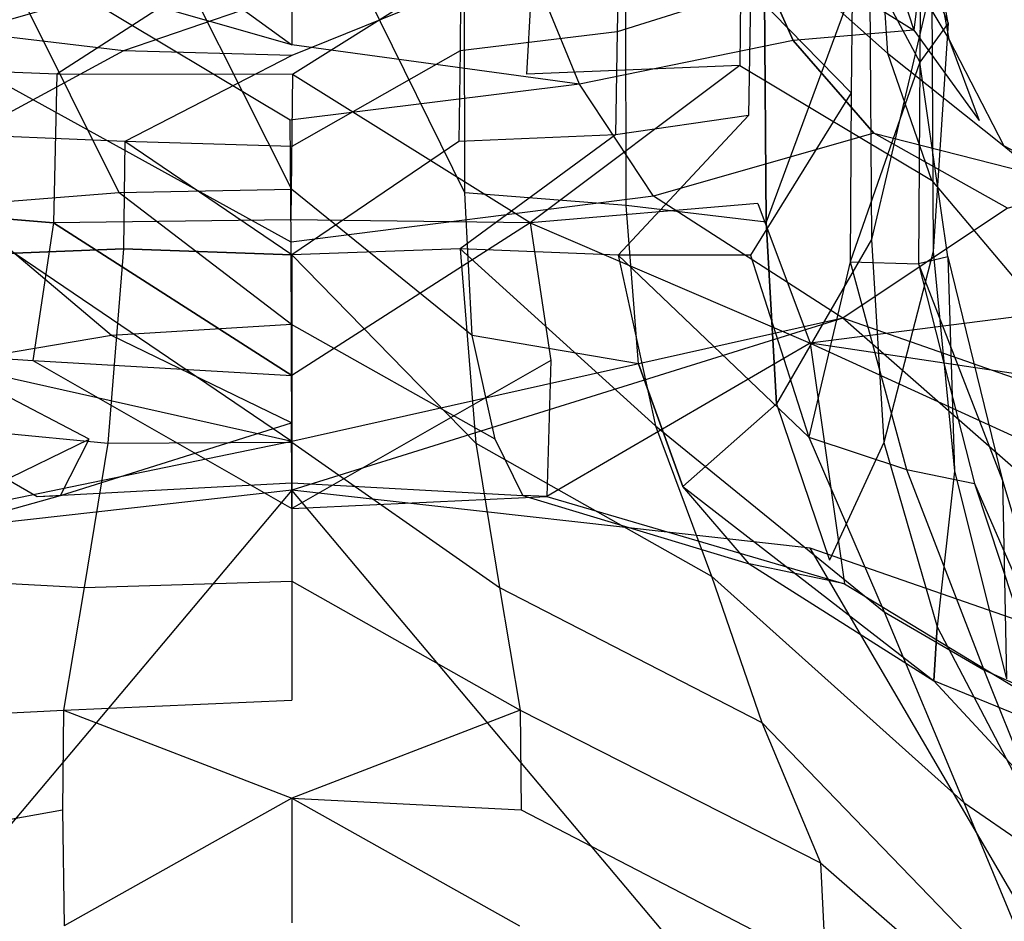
# Model space of a CAD drawing. Extents: x 0 to 0.315, y -0.494 to 0.
# Tile 13 of 24: x 0.143 to 0.196, y -0.139 to -0.091. Entities that reach past the tile are written whole.
import ezdxf

# ---------------------------------------------------------------- set-up
doc = ezdxf.new("R2010")
doc.units = 0
doc.layers.add('L0_WC_N_764603__0___REPLACEMTFO', color=7, linetype='CONTINUOUS')

msp = doc.modelspace()

# ---------------------------------------------------------------- linework, layer by layer
at = {"layer": 'L0_WC_N_764603__0___REPLACEMTFO', "color": 8}
for points, invisible_edges in [([(0.19307, -0.090763, 0.156796), (0.191596, -0.082518, 0.14759), (0.193117, -0.078419, 0.156824), (0.19307, -0.090763, 0.156796)], 14), ([(0.193117, -0.078419, 0.156824), (0.192178, -0.088648, 0.166096), (0.19307, -0.090763, 0.156796), (0.193117, -0.078419, 0.156824)], 13), ([(0.157502, -0.080951, 0.19208), (0.14816, -0.081201, 0.191438), (0.1575, -0.099773, 0.192506), (0.157502, -0.080951, 0.19208)], 14), ([(0.166868, -0.099952, 0.191346), (0.157502, -0.080951, 0.19208), (0.1575, -0.099773, 0.192506), (0.166868, -0.099952, 0.191346)], 14), ([(0.166868, -0.099952, 0.191346), (0.166843, -0.081201, 0.19144), (0.157502, -0.080951, 0.19208), (0.166868, -0.099952, 0.191346)], 14), ([(0.14816, -0.081201, 0.191438), (0.139401, -0.082408, 0.188051), (0.148132, -0.099952, 0.191346), (0.14816, -0.081201, 0.191438)], 14), ([(0.1575, -0.099773, 0.192506), (0.14816, -0.081201, 0.191438), (0.148132, -0.099952, 0.191346), (0.1575, -0.099773, 0.192506)], 14), ([(0.175599, -0.082408, 0.188052), (0.166843, -0.081201, 0.19144), (0.166868, -0.099952, 0.191346), (0.175599, -0.082408, 0.188052)], 14), ([(0.148132, -0.099952, 0.191346), (0.139401, -0.082408, 0.188051), (0.139375, -0.100652, 0.187895), (0.148132, -0.099952, 0.191346)], 14), ([(0.157499, -0.091929, 0.299725), (0.144322, -0.082401, 0.297221), (0.144322, -0.088172, 0.297221), (0.157499, -0.091929, 0.299725)], 13), ([(0.144322, -0.082401, 0.297221), (0.157499, -0.091929, 0.299725), (0.157499, -0.085633, 0.299725), (0.144322, -0.082401, 0.297221)], 14), ([(0.175625, -0.100652, 0.187895), (0.175599, -0.082408, 0.188052), (0.166868, -0.099952, 0.191346), (0.175625, -0.100652, 0.187895)], 14), ([(0.183087, -0.084209, 0.182429), (0.175599, -0.082408, 0.188052), (0.175625, -0.100652, 0.187895), (0.183087, -0.084209, 0.182429)], 14), ([(0.191596, -0.082518, 0.14759), (0.191538, -0.092877, 0.147555), (0.187901, -0.08607, 0.139037), (0.191596, -0.082518, 0.14759)], 14), ([(0.191596, -0.082518, 0.14759), (0.19307, -0.090763, 0.156796), (0.191538, -0.092877, 0.147555), (0.191596, -0.082518, 0.14759)], 13), ([(0.183206, -0.101544, 0.182141), (0.183087, -0.084209, 0.182429), (0.175625, -0.100652, 0.187895), (0.183206, -0.101544, 0.182141)], 14), ([(0.183087, -0.084209, 0.182429), (0.183206, -0.101544, 0.182141), (0.188804, -0.086402, 0.174872), (0.183087, -0.084209, 0.182429)], 14), ([(0.144322, -0.085291, 0.236449), (0.133222, -0.093054, 0.241291), (0.13315, -0.085291, 0.243579), (0.144322, -0.085291, 0.236449)], 14), ([(0.144322, -0.088172, 0.297221), (0.13315, -0.085291, 0.290092), (0.142038, -0.094126, 0.29684), (0.144322, -0.088172, 0.297221)], 14), ([(0.144765, -0.093528, 0.234844), (0.133222, -0.093054, 0.241291), (0.144322, -0.085291, 0.236449), (0.144765, -0.093528, 0.234844)], 14), ([(0.1575, -0.085291, 0.233946), (0.144765, -0.093528, 0.234844), (0.144322, -0.085291, 0.236449), (0.1575, -0.085291, 0.233946)], 14), ([(0.157543, -0.093548, 0.232329), (0.144765, -0.093528, 0.234844), (0.1575, -0.085291, 0.233946), (0.157543, -0.093548, 0.232329)], 14), ([(0.170678, -0.085291, 0.236449), (0.157543, -0.093548, 0.232329), (0.1575, -0.085291, 0.233946), (0.170678, -0.085291, 0.236449)], 14), ([(0.170678, -0.085291, 0.236449), (0.170224, -0.09353, 0.234851), (0.157543, -0.093548, 0.232329), (0.170678, -0.085291, 0.236449)], 14), ([(0.181777, -0.093055, 0.241293), (0.170224, -0.09353, 0.234851), (0.170678, -0.085291, 0.236449), (0.181777, -0.093055, 0.241293)], 14), ([(0.18185, -0.085291, 0.243579), (0.181777, -0.093055, 0.241293), (0.170678, -0.085291, 0.236449), (0.18185, -0.085291, 0.243579)], 14), ([(0.18185, -0.085291, 0.290092), (0.170678, -0.088172, 0.297221), (0.1731, -0.094077, 0.296797), (0.18185, -0.085291, 0.290092)], 14), ([(0.184676, -0.09171, 0.289436), (0.18185, -0.085291, 0.290092), (0.1731, -0.094077, 0.296797), (0.184676, -0.09171, 0.289436)], 14), ([(0.18185, -0.085291, 0.243579), (0.189787, -0.092388, 0.251963), (0.181777, -0.093055, 0.241293), (0.18185, -0.085291, 0.243579)], 14), ([(0.189314, -0.085291, 0.254249), (0.189787, -0.092388, 0.251963), (0.18185, -0.085291, 0.243579), (0.189314, -0.085291, 0.254249)], 14), ([(0.18185, -0.085291, 0.290092), (0.184676, -0.09171, 0.289436), (0.191211, -0.091141, 0.278482), (0.18185, -0.085291, 0.290092)], 14), ([(0.18185, -0.085291, 0.290092), (0.191211, -0.091141, 0.278482), (0.189314, -0.085291, 0.279421), (0.18185, -0.085291, 0.290092)], 14), ([(0.189314, -0.085291, 0.254249), (0.193107, -0.091623, 0.265267), (0.189787, -0.092388, 0.251963), (0.189314, -0.085291, 0.254249)], 14), ([(0.191936, -0.085291, 0.266835), (0.193107, -0.091623, 0.265267), (0.189314, -0.085291, 0.254249), (0.191936, -0.085291, 0.266835)], 14), ([(0.189314, -0.085291, 0.279421), (0.191211, -0.091141, 0.278482), (0.191936, -0.085291, 0.266835), (0.189314, -0.085291, 0.279421)], 14), ([(0.191936, -0.085291, 0.266835), (0.191211, -0.091141, 0.278482), (0.193107, -0.091623, 0.265267), (0.191936, -0.085291, 0.266835)], 14), ([(0.170678, -0.088172, 0.297221), (0.157499, -0.085633, 0.299725), (0.157499, -0.091929, 0.299725), (0.170678, -0.088172, 0.297221)], 13), ([(0.187901, -0.08607, 0.139037), (0.187811, -0.094535, 0.139), (0.182366, -0.088957, 0.131783), (0.187901, -0.08607, 0.139037)], 14), ([(0.188804, -0.086402, 0.174872), (0.183206, -0.101544, 0.182141), (0.188922, -0.102494, 0.174489), (0.188804, -0.086402, 0.174872)], 14), ([(0.187901, -0.08607, 0.139037), (0.191538, -0.092877, 0.147555), (0.187811, -0.094535, 0.139), (0.187901, -0.08607, 0.139037)], 14), ([(0.188804, -0.086402, 0.174872), (0.188922, -0.102494, 0.174489), (0.192178, -0.088648, 0.166096), (0.188804, -0.086402, 0.174872)], 14), ([(0.148345, -0.088811, 0.122565), (0.13986, -0.091239, 0.126348), (0.139811, -0.087184, 0.125384), (0.148345, -0.088811, 0.122565)], 14), ([(0.175189, -0.087184, 0.125384), (0.175141, -0.09124, 0.126348), (0.166655, -0.088811, 0.122565), (0.175189, -0.087184, 0.125384)], 14), ([(0.182366, -0.088957, 0.131783), (0.175141, -0.09124, 0.126348), (0.175189, -0.087184, 0.125384), (0.182366, -0.088957, 0.131783)], 14), ([(0.157409, -0.09603, 0.299321), (0.144322, -0.088172, 0.297221), (0.142038, -0.094126, 0.29684), (0.157409, -0.09603, 0.299321)], 14), ([(0.157499, -0.091929, 0.299725), (0.144322, -0.088172, 0.297221), (0.157409, -0.09603, 0.299321), (0.157499, -0.091929, 0.299725)], 14), ([(0.1731, -0.094077, 0.296797), (0.170678, -0.088172, 0.297221), (0.157499, -0.091929, 0.299725), (0.1731, -0.094077, 0.296797)], 14), ([(0.148379, -0.092266, 0.123505), (0.13986, -0.091239, 0.126348), (0.148345, -0.088811, 0.122565), (0.148379, -0.092266, 0.123505)], 14), ([(0.1575, -0.089129, 0.12208), (0.148379, -0.092266, 0.123505), (0.148345, -0.088811, 0.122565), (0.1575, -0.089129, 0.12208)], 14), ([(0.166655, -0.088811, 0.122565), (0.1575, -0.092512, 0.122975), (0.1575, -0.089129, 0.12208), (0.166655, -0.088811, 0.122565)], 14), ([(0.166655, -0.088811, 0.122565), (0.166618, -0.092265, 0.123505), (0.1575, -0.092512, 0.122975), (0.166655, -0.088811, 0.122565)], 14), ([(0.175141, -0.09124, 0.126348), (0.166618, -0.092265, 0.123505), (0.166655, -0.088811, 0.122565), (0.175141, -0.09124, 0.126348)], 14), ([(0.182366, -0.088957, 0.131783), (0.182259, -0.095776, 0.131812), (0.175141, -0.09124, 0.126348), (0.182366, -0.088957, 0.131783)], 14), ([(0.182366, -0.088957, 0.131783), (0.187811, -0.094535, 0.139), (0.182259, -0.095776, 0.131812), (0.182366, -0.088957, 0.131783)], 14), ([(0.192178, -0.088648, 0.166096), (0.188922, -0.102494, 0.174489), (0.192253, -0.103136, 0.165511), (0.192178, -0.088648, 0.166096)], 14), ([(0.192178, -0.088648, 0.166096), (0.192253, -0.103136, 0.165511), (0.19307, -0.090763, 0.156796), (0.192178, -0.088648, 0.166096)], 14), ([(0.1575, -0.092512, 0.122975), (0.148379, -0.092266, 0.123505), (0.1575, -0.089129, 0.12208), (0.1575, -0.092512, 0.122975)], 14), ([(0.148379, -0.092266, 0.123505), (0.13996, -0.096817, 0.12653), (0.13986, -0.091239, 0.126348), (0.148379, -0.092266, 0.123505)], 14), ([(0.175141, -0.09124, 0.126348), (0.175043, -0.096819, 0.12653), (0.166618, -0.092265, 0.123505), (0.175141, -0.09124, 0.126348)], 14), ([(0.182259, -0.095776, 0.131812), (0.175043, -0.096819, 0.12653), (0.175141, -0.09124, 0.126348), (0.182259, -0.095776, 0.131812)], 14), ([(0.191211, -0.091141, 0.278482), (0.184676, -0.09171, 0.289436), (0.194762, -0.096034, 0.278491), (0.191211, -0.091141, 0.278482)], 14), ([(0.191211, -0.091141, 0.278482), (0.194762, -0.096034, 0.278491), (0.193107, -0.091623, 0.265267), (0.191211, -0.091141, 0.278482)], 14), ([(0.193054, -0.103434, 0.156159), (0.191538, -0.092877, 0.147555), (0.19307, -0.090763, 0.156796), (0.193054, -0.103434, 0.156159)], 14), ([(0.19307, -0.090763, 0.156796), (0.192253, -0.103136, 0.165511), (0.193054, -0.103434, 0.156159), (0.19307, -0.090763, 0.156796)], 14), ([(0.184676, -0.09171, 0.289436), (0.1731, -0.094077, 0.296797), (0.177105, -0.100139, 0.296762), (0.184676, -0.09171, 0.289436)], 14), ([(0.189052, -0.096725, 0.289564), (0.184676, -0.09171, 0.289436), (0.177105, -0.100139, 0.296762), (0.189052, -0.096725, 0.289564)], 14), ([(0.184676, -0.09171, 0.289436), (0.189052, -0.096725, 0.289564), (0.194762, -0.096034, 0.278491), (0.184676, -0.09171, 0.289436)], 14), ([(0.193107, -0.091623, 0.265267), (0.196092, -0.097421, 0.263729), (0.189787, -0.092388, 0.251963), (0.193107, -0.091623, 0.265267)], 14), ([(0.193107, -0.091623, 0.265267), (0.194762, -0.096034, 0.278491), (0.196092, -0.097421, 0.263729), (0.193107, -0.091623, 0.265267)], 14), ([(0.148444, -0.097174, 0.123836), (0.13996, -0.096817, 0.12653), (0.148379, -0.092266, 0.123505), (0.148444, -0.097174, 0.123836)], 14), ([(0.1575, -0.092512, 0.122975), (0.148444, -0.097174, 0.123836), (0.148379, -0.092266, 0.123505), (0.1575, -0.092512, 0.122975)], 14), ([(0.1731, -0.094077, 0.296797), (0.157499, -0.091929, 0.299725), (0.157409, -0.09603, 0.299321), (0.1731, -0.094077, 0.296797)], 14), ([(0.166618, -0.092265, 0.123505), (0.1575, -0.097442, 0.123064), (0.1575, -0.092512, 0.122975), (0.166618, -0.092265, 0.123505)], 14), ([(0.166618, -0.092265, 0.123505), (0.166549, -0.097172, 0.123836), (0.1575, -0.097442, 0.123064), (0.166618, -0.092265, 0.123505)], 14), ([(0.175043, -0.096819, 0.12653), (0.166549, -0.097172, 0.123836), (0.166618, -0.092265, 0.123505), (0.175043, -0.096819, 0.12653)], 14), ([(0.1575, -0.097442, 0.123064), (0.148444, -0.097174, 0.123836), (0.1575, -0.092512, 0.122975), (0.1575, -0.097442, 0.123064)], 14), ([(0.189787, -0.092388, 0.251963), (0.192171, -0.099277, 0.248799), (0.181777, -0.093055, 0.241293), (0.189787, -0.092388, 0.251963)], 14), ([(0.189787, -0.092388, 0.251963), (0.196092, -0.097421, 0.263729), (0.192171, -0.099277, 0.248799), (0.189787, -0.092388, 0.251963)], 14), ([(0.144578, -0.101585, 0.231168), (0.13224, -0.100537, 0.236938), (0.133222, -0.093054, 0.241291), (0.144578, -0.101585, 0.231168)], 14), ([(0.144765, -0.093528, 0.234844), (0.144578, -0.101585, 0.231168), (0.133222, -0.093054, 0.241291), (0.144765, -0.093528, 0.234844)], 14), ([(0.181777, -0.093055, 0.241293), (0.170422, -0.101585, 0.231168), (0.170224, -0.09353, 0.234851), (0.181777, -0.093055, 0.241293)], 14), ([(0.182759, -0.100538, 0.236939), (0.170422, -0.101585, 0.231168), (0.181777, -0.093055, 0.241293), (0.182759, -0.100538, 0.236939)], 14), ([(0.181777, -0.093055, 0.241293), (0.192171, -0.099277, 0.248799), (0.182759, -0.100538, 0.236939), (0.181777, -0.093055, 0.241293)], 14), ([(0.191538, -0.092877, 0.147555), (0.191463, -0.103818, 0.146728), (0.187765, -0.103697, 0.137999), (0.191538, -0.092877, 0.147555)], 14), ([(0.191538, -0.092877, 0.147555), (0.187765, -0.103697, 0.137999), (0.187811, -0.094535, 0.139), (0.191538, -0.092877, 0.147555)], 14), ([(0.191538, -0.092877, 0.147555), (0.193054, -0.103434, 0.156159), (0.191463, -0.103818, 0.146728), (0.191538, -0.092877, 0.147555)], 13), ([(0.157443, -0.101427, 0.228173), (0.144578, -0.101585, 0.231168), (0.144765, -0.093528, 0.234844), (0.157443, -0.101427, 0.228173)], 14), ([(0.157543, -0.093548, 0.232329), (0.157443, -0.101427, 0.228173), (0.144765, -0.093528, 0.234844), (0.157543, -0.093548, 0.232329)], 14), ([(0.170422, -0.101585, 0.231168), (0.157443, -0.101427, 0.228173), (0.157543, -0.093548, 0.232329), (0.170422, -0.101585, 0.231168)], 14), ([(0.170422, -0.101585, 0.231168), (0.157543, -0.093548, 0.232329), (0.170224, -0.09353, 0.234851), (0.170422, -0.101585, 0.231168)], 14), ([(0.157465, -0.102636, 0.299116), (0.142038, -0.094126, 0.29684), (0.137899, -0.100151, 0.296758), (0.157465, -0.102636, 0.299116)], 14), ([(0.157465, -0.102636, 0.299116), (0.157409, -0.09603, 0.299321), (0.142038, -0.094126, 0.29684), (0.157465, -0.102636, 0.299116)], 14), ([(0.1731, -0.094077, 0.296797), (0.157409, -0.09603, 0.299321), (0.157465, -0.102636, 0.299116), (0.1731, -0.094077, 0.296797)], 14), ([(0.177105, -0.100139, 0.296762), (0.1731, -0.094077, 0.296797), (0.157465, -0.102636, 0.299116), (0.177105, -0.100139, 0.296762)], 14), ([(0.187811, -0.094535, 0.139), (0.182352, -0.103342, 0.130618), (0.182259, -0.095776, 0.131812), (0.187811, -0.094535, 0.139)], 14), ([(0.187811, -0.094535, 0.139), (0.187765, -0.103697, 0.137999), (0.182352, -0.103342, 0.130618), (0.187811, -0.094535, 0.139)], 14), ([(0.182259, -0.095776, 0.131812), (0.175182, -0.10334, 0.125158), (0.175043, -0.096819, 0.12653), (0.182259, -0.095776, 0.131812)], 14), ([(0.182352, -0.103342, 0.130618), (0.175182, -0.10334, 0.125158), (0.182259, -0.095776, 0.131812), (0.182352, -0.103342, 0.130618)], 14), ([(0.189052, -0.096725, 0.289564), (0.200279, -0.099582, 0.281623), (0.194762, -0.096034, 0.278491), (0.189052, -0.096725, 0.289564)], 14), ([(0.200279, -0.099582, 0.281623), (0.196092, -0.097421, 0.263729), (0.194762, -0.096034, 0.278491), (0.200279, -0.099582, 0.281623)], 14), ([(0.148376, -0.103003, 0.122766), (0.139818, -0.10334, 0.125158), (0.13996, -0.096817, 0.12653), (0.148376, -0.103003, 0.122766)], 14), ([(0.148444, -0.097174, 0.123836), (0.148376, -0.103003, 0.122766), (0.13996, -0.096817, 0.12653), (0.148444, -0.097174, 0.123836)], 14), ([(0.175043, -0.096819, 0.12653), (0.166624, -0.103003, 0.122766), (0.166549, -0.097172, 0.123836), (0.175043, -0.096819, 0.12653)], 14), ([(0.175182, -0.10334, 0.125158), (0.166624, -0.103003, 0.122766), (0.175043, -0.096819, 0.12653), (0.175182, -0.10334, 0.125158)], 14), ([(0.189052, -0.096725, 0.289564), (0.177105, -0.100139, 0.296762), (0.18736, -0.106753, 0.297545), (0.189052, -0.096725, 0.289564)], 14), ([(0.196293, -0.100796, 0.29084), (0.189052, -0.096725, 0.289564), (0.18736, -0.106753, 0.297545), (0.196293, -0.100796, 0.29084)], 14), ([(0.196293, -0.100796, 0.29084), (0.200279, -0.099582, 0.281623), (0.189052, -0.096725, 0.289564), (0.196293, -0.100796, 0.29084)], 14), ([(0.1575, -0.103328, 0.121087), (0.148376, -0.103003, 0.122766), (0.148444, -0.097174, 0.123836), (0.1575, -0.103328, 0.121087)], 14), ([(0.1575, -0.103328, 0.121087), (0.148444, -0.097174, 0.123836), (0.1575, -0.097442, 0.123064), (0.1575, -0.103328, 0.121087)], 14), ([(0.166549, -0.097172, 0.123836), (0.1575, -0.103328, 0.121087), (0.1575, -0.097442, 0.123064), (0.166549, -0.097172, 0.123836)], 14), ([(0.166624, -0.103003, 0.122766), (0.1575, -0.103328, 0.121087), (0.166549, -0.097172, 0.123836), (0.166624, -0.103003, 0.122766)], 14), ([(0.196092, -0.097421, 0.263729), (0.202556, -0.10279, 0.26279), (0.192171, -0.099277, 0.248799), (0.196092, -0.097421, 0.263729)], 14), ([(0.200279, -0.099582, 0.281623), (0.202556, -0.10279, 0.26279), (0.196092, -0.097421, 0.263729), (0.200279, -0.099582, 0.281623)], 14), ([(0.1575, -0.099773, 0.192506), (0.148132, -0.099952, 0.191346), (0.157481, -0.107101, 0.194222), (0.1575, -0.099773, 0.192506)], 14), ([(0.16728, -0.107692, 0.192581), (0.1575, -0.099773, 0.192506), (0.157481, -0.107101, 0.194222), (0.16728, -0.107692, 0.192581)], 14), ([(0.16728, -0.107692, 0.192581), (0.166868, -0.099952, 0.191346), (0.1575, -0.099773, 0.192506), (0.16728, -0.107692, 0.192581)], 14), ([(0.192171, -0.099277, 0.248799), (0.198251, -0.106484, 0.243359), (0.182759, -0.100538, 0.236939), (0.192171, -0.099277, 0.248799)], 14), ([(0.202556, -0.10279, 0.26279), (0.198251, -0.106484, 0.243359), (0.192171, -0.099277, 0.248799), (0.202556, -0.10279, 0.26279)], 14), ([(0.1575, -0.113441, 0.299539), (0.137899, -0.100151, 0.296758), (0.12764, -0.106753, 0.297545), (0.1575, -0.113441, 0.299539)], 14), ([(0.1575, -0.113441, 0.299539), (0.157465, -0.102636, 0.299116), (0.137899, -0.100151, 0.296758), (0.1575, -0.113441, 0.299539)], 14), ([(0.148132, -0.099952, 0.191346), (0.139375, -0.100652, 0.187895), (0.147723, -0.107692, 0.192582), (0.148132, -0.099952, 0.191346)], 14), ([(0.157481, -0.107101, 0.194222), (0.148132, -0.099952, 0.191346), (0.147723, -0.107692, 0.192582), (0.157481, -0.107101, 0.194222)], 14), ([(0.177105, -0.100139, 0.296762), (0.157465, -0.102636, 0.299116), (0.1575, -0.113441, 0.299539), (0.177105, -0.100139, 0.296762)], 14), ([(0.18736, -0.106753, 0.297545), (0.177105, -0.100139, 0.296762), (0.1575, -0.113441, 0.299539), (0.18736, -0.106753, 0.297545)], 14), ([(0.175625, -0.100652, 0.187895), (0.166868, -0.099952, 0.191346), (0.16728, -0.107692, 0.192581), (0.175625, -0.100652, 0.187895)], 14), ([(0.13224, -0.100537, 0.236938), (0.144578, -0.101585, 0.231168), (0.129404, -0.108118, 0.228323), (0.13224, -0.100537, 0.236938)], 14), ([(0.147723, -0.107692, 0.192582), (0.139375, -0.100652, 0.187895), (0.138703, -0.109223, 0.188577), (0.147723, -0.107692, 0.192582)], 14), ([(0.176298, -0.109223, 0.188576), (0.175625, -0.100652, 0.187895), (0.16728, -0.107692, 0.192581), (0.176298, -0.109223, 0.188576)], 14), ([(0.182759, -0.100538, 0.236939), (0.185596, -0.108118, 0.228323), (0.170422, -0.101585, 0.231168), (0.182759, -0.100538, 0.236939)], 14), ([(0.183206, -0.101544, 0.182141), (0.175625, -0.100652, 0.187895), (0.176298, -0.109223, 0.188576), (0.183206, -0.101544, 0.182141)], 14), ([(0.198251, -0.106484, 0.243359), (0.185596, -0.108118, 0.228323), (0.182759, -0.100538, 0.236939), (0.198251, -0.106484, 0.243359)], 14), ([(0.215268, -0.116522, 0.29715), (0.196293, -0.100796, 0.29084), (0.18736, -0.106753, 0.297545), (0.215268, -0.116522, 0.29715)], 13), ([(0.144578, -0.101585, 0.231168), (0.143458, -0.109045, 0.223138), (0.129404, -0.108118, 0.228323), (0.144578, -0.101585, 0.231168)], 14), ([(0.144578, -0.101585, 0.231168), (0.1575, -0.109856, 0.221632), (0.143458, -0.109045, 0.223138), (0.144578, -0.101585, 0.231168)], 14), ([(0.1575, -0.109856, 0.221632), (0.144578, -0.101585, 0.231168), (0.157443, -0.101427, 0.228173), (0.1575, -0.109856, 0.221632)], 14), ([(0.170422, -0.101585, 0.231168), (0.1575, -0.109856, 0.221632), (0.157443, -0.101427, 0.228173), (0.170422, -0.101585, 0.231168)], 14), ([(0.170422, -0.101585, 0.231168), (0.171542, -0.109045, 0.223138), (0.1575, -0.109856, 0.221632), (0.170422, -0.101585, 0.231168)], 14), ([(0.170422, -0.101585, 0.231168), (0.185596, -0.108118, 0.228323), (0.171542, -0.109045, 0.223138), (0.170422, -0.101585, 0.231168)], 14), ([(0.183777, -0.111397, 0.182044), (0.183206, -0.101544, 0.182141), (0.176298, -0.109223, 0.188576), (0.183777, -0.111397, 0.182044)], 14), ([(0.183206, -0.101544, 0.182141), (0.183777, -0.111397, 0.182044), (0.188922, -0.102494, 0.174489), (0.183206, -0.101544, 0.182141)], 14), ([(0.148376, -0.103003, 0.122766), (0.147533, -0.11353, 0.112032), (0.137791, -0.112584, 0.114277), (0.148376, -0.103003, 0.122766)], 14), ([(0.139818, -0.10334, 0.125158), (0.148376, -0.103003, 0.122766), (0.137791, -0.112584, 0.114277), (0.139818, -0.10334, 0.125158)], 14), ([(0.148376, -0.103003, 0.122766), (0.1575, -0.103328, 0.121087), (0.147533, -0.11353, 0.112032), (0.148376, -0.103003, 0.122766)], 14), ([(0.166624, -0.103003, 0.122766), (0.167466, -0.11353, 0.112032), (0.1575, -0.103328, 0.121087), (0.166624, -0.103003, 0.122766)], 14), ([(0.166624, -0.103003, 0.122766), (0.177209, -0.112584, 0.114277), (0.167466, -0.11353, 0.112032), (0.166624, -0.103003, 0.122766)], 14), ([(0.175182, -0.10334, 0.125158), (0.177209, -0.112584, 0.114277), (0.166624, -0.103003, 0.122766), (0.175182, -0.10334, 0.125158)], 14), ([(0.188922, -0.102494, 0.174489), (0.183777, -0.111397, 0.182044), (0.189586, -0.113502, 0.173512), (0.188922, -0.102494, 0.174489)], 14), ([(0.188922, -0.102494, 0.174489), (0.189586, -0.113502, 0.173512), (0.192253, -0.103136, 0.165511), (0.188922, -0.102494, 0.174489)], 14), ([(0.1575, -0.103328, 0.121087), (0.1575, -0.113479, 0.110789), (0.147533, -0.11353, 0.112032), (0.1575, -0.103328, 0.121087)], 14), ([(0.1575, -0.103328, 0.121087), (0.167466, -0.11353, 0.112032), (0.1575, -0.113479, 0.110789), (0.1575, -0.103328, 0.121087)], 14), ([(0.175182, -0.10334, 0.125158), (0.185523, -0.113201, 0.120577), (0.177209, -0.112584, 0.114277), (0.175182, -0.10334, 0.125158)], 14), ([(0.182352, -0.103342, 0.130618), (0.185523, -0.113201, 0.120577), (0.175182, -0.10334, 0.125158), (0.182352, -0.103342, 0.130618)], 14), ([(0.187765, -0.103697, 0.137999), (0.185523, -0.113201, 0.120577), (0.182352, -0.103342, 0.130618), (0.187765, -0.103697, 0.137999)], 14), ([(0.192253, -0.103136, 0.165511), (0.189586, -0.113502, 0.173512), (0.193414, -0.115049, 0.163342), (0.192253, -0.103136, 0.165511)], 14), ([(0.193054, -0.103434, 0.156159), (0.196023, -0.11556, 0.152333), (0.191463, -0.103818, 0.146728), (0.193054, -0.103434, 0.156159)], 14), ([(0.192253, -0.103136, 0.165511), (0.193414, -0.115049, 0.163342), (0.193054, -0.103434, 0.156159), (0.192253, -0.103136, 0.165511)], 14), ([(0.193054, -0.103434, 0.156159), (0.193414, -0.115049, 0.163342), (0.196023, -0.11556, 0.152333), (0.193054, -0.103434, 0.156159)], 14), ([(0.187765, -0.103697, 0.137999), (0.190815, -0.114968, 0.13031), (0.185523, -0.113201, 0.120577), (0.187765, -0.103697, 0.137999)], 14), ([(0.187765, -0.103697, 0.137999), (0.191463, -0.103818, 0.146728), (0.190815, -0.114968, 0.13031), (0.187765, -0.103697, 0.137999)], 14), ([(0.191463, -0.103818, 0.146728), (0.194502, -0.115722, 0.141138), (0.190815, -0.114968, 0.13031), (0.191463, -0.103818, 0.146728)], 14), ([(0.191463, -0.103818, 0.146728), (0.196023, -0.11556, 0.152333), (0.194502, -0.115722, 0.141138), (0.191463, -0.103818, 0.146728)], 14), ([(0.215572, -0.112577, 0.243556), (0.185596, -0.108118, 0.228323), (0.198251, -0.106484, 0.243359), (0.215572, -0.112577, 0.243556)], 14), ([(0.129402, -0.119221, 0.29977), (0.1575, -0.113441, 0.299539), (0.12764, -0.106753, 0.297545), (0.129402, -0.119221, 0.29977)], 13), ([(0.157481, -0.107101, 0.194222), (0.147723, -0.107692, 0.192582), (0.157476, -0.112426, 0.197661), (0.157481, -0.107101, 0.194222)], 14), ([(0.168521, -0.11331, 0.196062), (0.157481, -0.107101, 0.194222), (0.157476, -0.112426, 0.197661), (0.168521, -0.11331, 0.196062)], 14), ([(0.168521, -0.11331, 0.196062), (0.16728, -0.107692, 0.192581), (0.157481, -0.107101, 0.194222), (0.168521, -0.11331, 0.196062)], 14), ([(0.1575, -0.116087, 0.3), (0.18736, -0.106753, 0.297545), (0.1575, -0.113441, 0.299539), (0.1575, -0.116087, 0.3)], 13), ([(0.18736, -0.106753, 0.297545), (0.1575, -0.116087, 0.3), (0.185598, -0.119221, 0.29977), (0.18736, -0.106753, 0.297545)], 14), ([(0.21208, -0.128466, 0.29951), (0.18736, -0.106753, 0.297545), (0.185598, -0.119221, 0.29977), (0.21208, -0.128466, 0.29951)], 14), ([(0.215268, -0.116522, 0.29715), (0.18736, -0.106753, 0.297545), (0.21208, -0.128466, 0.29951), (0.215268, -0.116522, 0.29715)], 14), ([(0.147723, -0.107692, 0.192582), (0.138703, -0.109223, 0.188577), (0.146509, -0.113309, 0.19607), (0.147723, -0.107692, 0.192582)], 14), ([(0.157476, -0.112426, 0.197661), (0.147723, -0.107692, 0.192582), (0.146509, -0.113309, 0.19607), (0.157476, -0.112426, 0.197661)], 14), ([(0.176298, -0.109223, 0.188576), (0.16728, -0.107692, 0.192581), (0.168521, -0.11331, 0.196062), (0.176298, -0.109223, 0.188576)], 14), ([(0.129404, -0.108118, 0.228323), (0.143688, -0.116429, 0.207852), (0.12754, -0.121166, 0.203919), (0.129404, -0.108118, 0.228323)], 14), ([(0.129404, -0.108118, 0.228323), (0.143458, -0.109045, 0.223138), (0.143688, -0.116429, 0.207852), (0.129404, -0.108118, 0.228323)], 14), ([(0.185596, -0.108118, 0.228323), (0.18746, -0.121166, 0.203919), (0.171312, -0.116429, 0.207852), (0.185596, -0.108118, 0.228323)], 14), ([(0.185596, -0.108118, 0.228323), (0.171312, -0.116429, 0.207852), (0.171542, -0.109045, 0.223138), (0.185596, -0.108118, 0.228323)], 14), ([(0.185596, -0.108118, 0.228323), (0.211949, -0.120147, 0.221758), (0.18746, -0.121166, 0.203919), (0.185596, -0.108118, 0.228323)], 14), ([(0.215572, -0.112577, 0.243556), (0.211949, -0.120147, 0.221758), (0.185596, -0.108118, 0.228323), (0.215572, -0.112577, 0.243556)], 14), ([(0.146509, -0.113309, 0.19607), (0.138703, -0.109223, 0.188577), (0.136306, -0.115882, 0.191664), (0.146509, -0.113309, 0.19607)], 14), ([(0.143458, -0.109045, 0.223138), (0.1575, -0.117078, 0.208168), (0.143688, -0.116429, 0.207852), (0.143458, -0.109045, 0.223138)], 14), ([(0.143458, -0.109045, 0.223138), (0.1575, -0.109856, 0.221632), (0.1575, -0.117078, 0.208168), (0.143458, -0.109045, 0.223138)], 14), ([(0.171542, -0.109045, 0.223138), (0.171312, -0.116429, 0.207852), (0.1575, -0.117078, 0.208168), (0.171542, -0.109045, 0.223138)], 14), ([(0.171542, -0.109045, 0.223138), (0.1575, -0.117078, 0.208168), (0.1575, -0.109856, 0.221632), (0.171542, -0.109045, 0.223138)], 14), ([(0.178695, -0.115882, 0.191664), (0.176298, -0.109223, 0.188576), (0.168521, -0.11331, 0.196062), (0.178695, -0.115882, 0.191664)], 14), ([(0.176298, -0.109223, 0.188576), (0.178695, -0.115882, 0.191664), (0.183777, -0.111397, 0.182044), (0.176298, -0.109223, 0.188576)], 14), ([(0.183777, -0.111397, 0.182044), (0.178695, -0.115882, 0.191664), (0.186638, -0.119877, 0.184185), (0.183777, -0.111397, 0.182044)], 14), ([(0.183777, -0.111397, 0.182044), (0.186638, -0.119877, 0.184185), (0.189586, -0.113502, 0.173512), (0.183777, -0.111397, 0.182044)], 14), ([(0.137791, -0.112584, 0.114277), (0.147533, -0.11353, 0.112032), (0.134749, -0.120741, 0.101531), (0.137791, -0.112584, 0.114277)], 14), ([(0.144962, -0.116377, 0.200929), (0.157476, -0.112426, 0.197661), (0.146509, -0.113309, 0.19607), (0.144962, -0.116377, 0.200929)], 14), ([(0.157506, -0.115683, 0.202116), (0.157476, -0.112426, 0.197661), (0.144962, -0.116377, 0.200929), (0.157506, -0.115683, 0.202116)], 14), ([(0.170015, -0.116375, 0.200937), (0.168521, -0.11331, 0.196062), (0.157476, -0.112426, 0.197661), (0.170015, -0.116375, 0.200937)], 14), ([(0.157506, -0.115683, 0.202116), (0.170015, -0.116375, 0.200937), (0.157476, -0.112426, 0.197661), (0.157506, -0.115683, 0.202116)], 14), ([(0.177209, -0.112584, 0.114277), (0.180251, -0.120741, 0.101531), (0.167466, -0.11353, 0.112032), (0.177209, -0.112584, 0.114277)], 14), ([(0.177209, -0.112584, 0.114277), (0.189598, -0.122678, 0.109385), (0.180251, -0.120741, 0.101531), (0.177209, -0.112584, 0.114277)], 14), ([(0.185523, -0.113201, 0.120577), (0.189598, -0.122678, 0.109385), (0.177209, -0.112584, 0.114277), (0.185523, -0.113201, 0.120577)], 14), ([(0.1575, -0.113441, 0.299539), (0.129402, -0.119221, 0.29977), (0.1575, -0.116087, 0.3), (0.1575, -0.113441, 0.299539)], 14), ([(0.132706, -0.120067, 0.196565), (0.146509, -0.113309, 0.19607), (0.136306, -0.115882, 0.191664), (0.132706, -0.120067, 0.196565)], 14), ([(0.144962, -0.116377, 0.200929), (0.146509, -0.113309, 0.19607), (0.132706, -0.120067, 0.196565), (0.144962, -0.116377, 0.200929)], 14), ([(0.147533, -0.11353, 0.112032), (0.146248, -0.121362, 0.098611), (0.134749, -0.120741, 0.101531), (0.147533, -0.11353, 0.112032)], 14), ([(0.1575, -0.113479, 0.110789), (0.157504, -0.121009, 0.097402), (0.146248, -0.121362, 0.098611), (0.1575, -0.113479, 0.110789)], 14), ([(0.147533, -0.11353, 0.112032), (0.1575, -0.113479, 0.110789), (0.146248, -0.121362, 0.098611), (0.147533, -0.11353, 0.112032)], 14), ([(0.1575, -0.113479, 0.110789), (0.168751, -0.121362, 0.098611), (0.157504, -0.121009, 0.097402), (0.1575, -0.113479, 0.110789)], 14), ([(0.167466, -0.11353, 0.112032), (0.168751, -0.121362, 0.098611), (0.1575, -0.113479, 0.110789), (0.167466, -0.11353, 0.112032)], 14), ([(0.167466, -0.11353, 0.112032), (0.180251, -0.120741, 0.101531), (0.168751, -0.121362, 0.098611), (0.167466, -0.11353, 0.112032)], 14), ([(0.182294, -0.120068, 0.196565), (0.178695, -0.115882, 0.191664), (0.168521, -0.11331, 0.196062), (0.182294, -0.120068, 0.196565)], 14), ([(0.170015, -0.116375, 0.200937), (0.182294, -0.120068, 0.196565), (0.168521, -0.11331, 0.196062), (0.170015, -0.116375, 0.200937)], 14), ([(0.185523, -0.113201, 0.120577), (0.190815, -0.114968, 0.13031), (0.189598, -0.122678, 0.109385), (0.185523, -0.113201, 0.120577)], 14), ([(0.189586, -0.113502, 0.173512), (0.186638, -0.119877, 0.184185), (0.19248, -0.123492, 0.174139), (0.189586, -0.113502, 0.173512)], 14), ([(0.189586, -0.113502, 0.173512), (0.19248, -0.123492, 0.174139), (0.193414, -0.115049, 0.163342), (0.189586, -0.113502, 0.173512)], 14), ([(0.190815, -0.114968, 0.13031), (0.195008, -0.12582, 0.121954), (0.189598, -0.122678, 0.109385), (0.190815, -0.114968, 0.13031)], 14), ([(0.190815, -0.114968, 0.13031), (0.194502, -0.115722, 0.141138), (0.195008, -0.12582, 0.121954), (0.190815, -0.114968, 0.13031)], 14), ([(0.193414, -0.115049, 0.163342), (0.19248, -0.123492, 0.174139), (0.196229, -0.126312, 0.162036), (0.193414, -0.115049, 0.163342)], 14), ([(0.193414, -0.115049, 0.163342), (0.196229, -0.126312, 0.162036), (0.196023, -0.11556, 0.152333), (0.193414, -0.115049, 0.163342)], 14), ([(0.143688, -0.116429, 0.207852), (0.157506, -0.115683, 0.202116), (0.144962, -0.116377, 0.200929), (0.143688, -0.116429, 0.207852)], 14), ([(0.1575, -0.117078, 0.208168), (0.157506, -0.115683, 0.202116), (0.143688, -0.116429, 0.207852), (0.1575, -0.117078, 0.208168)], 14), ([(0.1575, -0.117078, 0.208168), (0.171312, -0.116429, 0.207852), (0.157506, -0.115683, 0.202116), (0.1575, -0.117078, 0.208168)], 14), ([(0.171312, -0.116429, 0.207852), (0.170015, -0.116375, 0.200937), (0.157506, -0.115683, 0.202116), (0.171312, -0.116429, 0.207852)], 14), ([(0.196023, -0.11556, 0.152333), (0.199508, -0.127247, 0.149024), (0.194502, -0.115722, 0.141138), (0.196023, -0.11556, 0.152333)], 14), ([(0.194502, -0.115722, 0.141138), (0.199508, -0.127247, 0.149024), (0.198323, -0.127307, 0.13553), (0.194502, -0.115722, 0.141138)], 14), ([(0.194502, -0.115722, 0.141138), (0.198323, -0.127307, 0.13553), (0.195008, -0.12582, 0.121954), (0.194502, -0.115722, 0.141138)], 14), ([(0.196023, -0.11556, 0.152333), (0.196229, -0.126312, 0.162036), (0.199508, -0.127247, 0.149024), (0.196023, -0.11556, 0.152333)], 14), ([(0.1575, -0.116087, 0.3), (0.129402, -0.119221, 0.29977), (0.132875, -0.145332, 0.299505), (0.1575, -0.116087, 0.3)], 14), ([(0.1575, -0.116087, 0.3), (0.132875, -0.145332, 0.299505), (0.1575, -0.142564, 0.299524), (0.1575, -0.116087, 0.3)], 14), ([(0.182125, -0.145332, 0.299505), (0.1575, -0.116087, 0.3), (0.1575, -0.142564, 0.299524), (0.182125, -0.145332, 0.299505)], 14), ([(0.185598, -0.119221, 0.29977), (0.1575, -0.116087, 0.3), (0.182125, -0.145332, 0.299505), (0.185598, -0.119221, 0.29977)], 14), ([(0.178695, -0.115882, 0.191664), (0.192293, -0.126421, 0.188768), (0.186638, -0.119877, 0.184185), (0.178695, -0.115882, 0.191664)], 14), ([(0.182294, -0.120068, 0.196565), (0.192293, -0.126421, 0.188768), (0.178695, -0.115882, 0.191664), (0.182294, -0.120068, 0.196565)], 14), ([(0.12754, -0.121166, 0.203919), (0.144962, -0.116377, 0.200929), (0.132706, -0.120067, 0.196565), (0.12754, -0.121166, 0.203919)], 14), ([(0.143688, -0.116429, 0.207852), (0.144962, -0.116377, 0.200929), (0.12754, -0.121166, 0.203919), (0.143688, -0.116429, 0.207852)], 14), ([(0.18746, -0.121166, 0.203919), (0.182294, -0.120068, 0.196565), (0.170015, -0.116375, 0.200937), (0.18746, -0.121166, 0.203919)], 14), ([(0.171312, -0.116429, 0.207852), (0.18746, -0.121166, 0.203919), (0.170015, -0.116375, 0.200937), (0.171312, -0.116429, 0.207852)], 14), ([(0.205599, -0.15346, 0.299505), (0.185598, -0.119221, 0.29977), (0.182125, -0.145332, 0.299505), (0.205599, -0.15346, 0.299505)], 14), ([(0.21208, -0.128466, 0.29951), (0.185598, -0.119221, 0.29977), (0.205599, -0.15346, 0.299505), (0.21208, -0.128466, 0.29951)], 14), ([(0.204026, -0.131229, 0.197502), (0.192293, -0.126421, 0.188768), (0.182294, -0.120068, 0.196565), (0.204026, -0.131229, 0.197502)], 14), ([(0.18746, -0.121166, 0.203919), (0.204026, -0.131229, 0.197502), (0.182294, -0.120068, 0.196565), (0.18746, -0.121166, 0.203919)], 14), ([(0.192293, -0.126421, 0.188768), (0.19248, -0.123492, 0.174139), (0.186638, -0.119877, 0.184185), (0.192293, -0.126421, 0.188768)], 14), ([(0.211949, -0.120147, 0.221758), (0.204026, -0.131229, 0.197502), (0.18746, -0.121166, 0.203919), (0.211949, -0.120147, 0.221758)], 14), ([(0.134749, -0.120741, 0.101531), (0.146248, -0.121362, 0.098611), (0.132019, -0.128675, 0.087748), (0.134749, -0.120741, 0.101531)], 14), ([(0.157504, -0.121009, 0.097402), (0.157504, -0.127458, 0.083789), (0.145127, -0.128001, 0.084719), (0.157504, -0.121009, 0.097402)], 14), ([(0.146248, -0.121362, 0.098611), (0.157504, -0.121009, 0.097402), (0.145127, -0.128001, 0.084719), (0.146248, -0.121362, 0.098611)], 14), ([(0.157504, -0.121009, 0.097402), (0.169872, -0.128001, 0.084719), (0.157504, -0.127458, 0.083789), (0.157504, -0.121009, 0.097402)], 14), ([(0.168751, -0.121362, 0.098611), (0.169872, -0.128001, 0.084719), (0.157504, -0.121009, 0.097402), (0.168751, -0.121362, 0.098611)], 14), ([(0.180251, -0.120741, 0.101531), (0.182981, -0.128675, 0.087748), (0.168751, -0.121362, 0.098611), (0.180251, -0.120741, 0.101531)], 14), ([(0.180251, -0.120741, 0.101531), (0.193921, -0.133009, 0.096996), (0.182981, -0.128675, 0.087748), (0.180251, -0.120741, 0.101531)], 14), ([(0.189598, -0.122678, 0.109385), (0.193921, -0.133009, 0.096996), (0.180251, -0.120741, 0.101531), (0.189598, -0.122678, 0.109385)], 14), ([(0.146248, -0.121362, 0.098611), (0.145127, -0.128001, 0.084719), (0.132019, -0.128675, 0.087748), (0.146248, -0.121362, 0.098611)], 14), ([(0.168751, -0.121362, 0.098611), (0.182981, -0.128675, 0.087748), (0.169872, -0.128001, 0.084719), (0.168751, -0.121362, 0.098611)], 14), ([(0.189598, -0.122678, 0.109385), (0.195008, -0.12582, 0.121954), (0.193921, -0.133009, 0.096996), (0.189598, -0.122678, 0.109385)], 14), ([(0.19248, -0.123492, 0.174139), (0.192293, -0.126421, 0.188768), (0.196997, -0.132101, 0.176434), (0.19248, -0.123492, 0.174139)], 14), ([(0.19248, -0.123492, 0.174139), (0.196997, -0.132101, 0.176434), (0.196229, -0.126312, 0.162036), (0.19248, -0.123492, 0.174139)], 14), ([(0.195008, -0.12582, 0.121954), (0.199375, -0.136782, 0.11366), (0.193921, -0.133009, 0.096996), (0.195008, -0.12582, 0.121954)], 14), ([(0.195008, -0.12582, 0.121954), (0.198323, -0.127307, 0.13553), (0.199375, -0.136782, 0.11366), (0.195008, -0.12582, 0.121954)], 14), ([(0.192293, -0.126421, 0.188768), (0.204304, -0.139369, 0.180845), (0.196997, -0.132101, 0.176434), (0.192293, -0.126421, 0.188768)], 14), ([(0.204026, -0.131229, 0.197502), (0.204304, -0.139369, 0.180845), (0.192293, -0.126421, 0.188768), (0.204026, -0.131229, 0.197502)], 14), ([(0.145127, -0.128001, 0.084719), (0.157504, -0.127458, 0.083789), (0.1575, -0.132776, 0.070076), (0.145127, -0.128001, 0.084719)], 14), ([(0.169872, -0.128001, 0.084719), (0.1575, -0.132776, 0.070076), (0.157504, -0.127458, 0.083789), (0.169872, -0.128001, 0.084719)], 14), ([(0.145127, -0.128001, 0.084719), (0.145062, -0.133408, 0.070017), (0.128844, -0.136287, 0.071495), (0.145127, -0.128001, 0.084719)], 14), ([(0.132019, -0.128675, 0.087748), (0.145127, -0.128001, 0.084719), (0.128844, -0.136287, 0.071495), (0.132019, -0.128675, 0.087748)], 14), ([(0.145127, -0.128001, 0.084719), (0.1575, -0.132776, 0.070076), (0.145062, -0.133408, 0.070017), (0.145127, -0.128001, 0.084719)], 14), ([(0.169872, -0.128001, 0.084719), (0.169938, -0.133408, 0.070017), (0.1575, -0.132776, 0.070076), (0.169872, -0.128001, 0.084719)], 14), ([(0.169872, -0.128001, 0.084719), (0.186156, -0.136287, 0.071495), (0.169938, -0.133408, 0.070017), (0.169872, -0.128001, 0.084719)], 14), ([(0.182981, -0.128675, 0.087748), (0.186156, -0.136287, 0.071495), (0.169872, -0.128001, 0.084719), (0.182981, -0.128675, 0.087748)], 14), ([(0.182981, -0.128675, 0.087748), (0.199043, -0.145317, 0.079502), (0.186156, -0.136287, 0.071495), (0.182981, -0.128675, 0.087748)], 14), ([(0.193921, -0.133009, 0.096996), (0.199043, -0.145317, 0.079502), (0.182981, -0.128675, 0.087748), (0.193921, -0.133009, 0.096996)], 14), ([(0.1575, -0.132776, 0.070076), (0.145167, -0.139702, 0.039881), (0.145062, -0.133408, 0.070017), (0.1575, -0.132776, 0.070076)], 14), ([(0.1575, -0.132776, 0.070076), (0.1575, -0.139538, 0.039213), (0.145167, -0.139702, 0.039881), (0.1575, -0.132776, 0.070076)], 14), ([(0.1575, -0.132776, 0.070076), (0.169833, -0.139702, 0.039881), (0.1575, -0.139538, 0.039213), (0.1575, -0.132776, 0.070076)], 14), ([(0.1575, -0.132776, 0.070076), (0.169938, -0.133408, 0.070017), (0.169833, -0.139702, 0.039881), (0.1575, -0.132776, 0.070076)], 14), ([(0.145062, -0.133408, 0.070017), (0.145167, -0.139702, 0.039881), (0.128573, -0.141956, 0.040005), (0.145062, -0.133408, 0.070017)], 14), ([(0.128844, -0.136287, 0.071495), (0.145062, -0.133408, 0.070017), (0.128573, -0.141956, 0.040005), (0.128844, -0.136287, 0.071495)], 14), ([(0.169938, -0.133408, 0.070017), (0.186427, -0.141956, 0.040005), (0.169833, -0.139702, 0.039881), (0.169938, -0.133408, 0.070017)], 14), ([(0.186156, -0.136287, 0.071495), (0.186427, -0.141956, 0.040005), (0.169938, -0.133408, 0.070017), (0.186156, -0.136287, 0.071495)], 14), ([(0.193921, -0.133009, 0.096996), (0.199375, -0.136782, 0.11366), (0.199043, -0.145317, 0.079502), (0.193921, -0.133009, 0.096996)], 14), ([(0.186156, -0.136287, 0.071495), (0.200493, -0.14881, 0.041586), (0.186427, -0.141956, 0.040005), (0.186156, -0.136287, 0.071495)], 14), ([(0.199043, -0.145317, 0.079502), (0.200493, -0.14881, 0.041586), (0.186156, -0.136287, 0.071495), (0.199043, -0.145317, 0.079502)], 14)]:
    msp.add_3dface(points, dxfattribs=dict(at, invisible_edges=invisible_edges))

doc.saveas('drawing.dxf')
